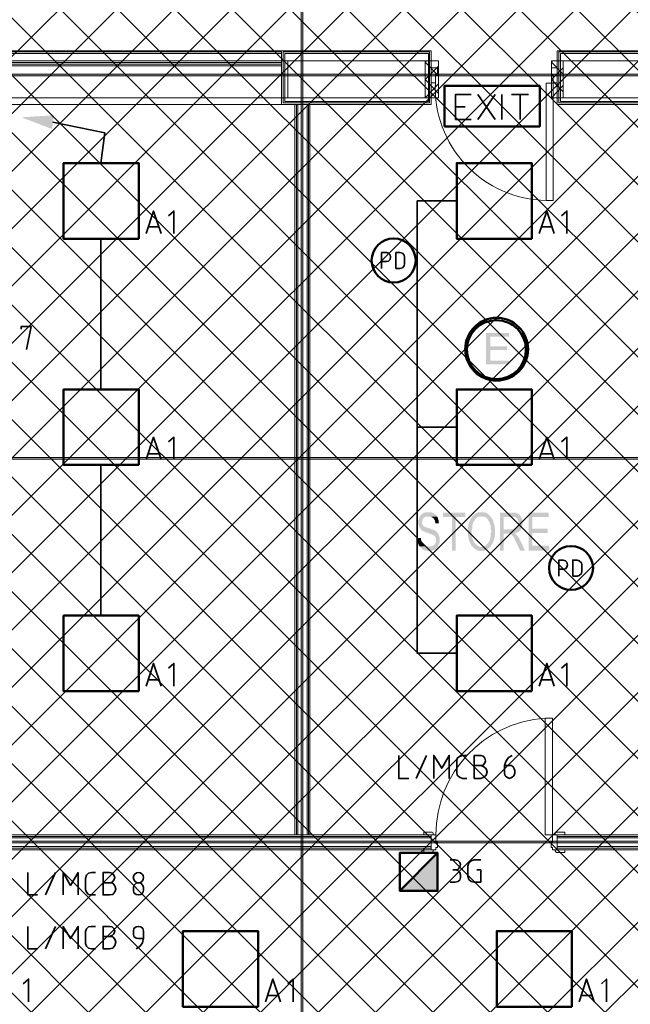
# Model space of a CAD drawing. Header units: millimetres. Extents: x 1.7 to 32.8, y 0.3 to 23.1.
# Tile 8 of 106: x 8.1 to 10, y 2.8 to 5.9. Entities that reach past the tile are written whole.
import ezdxf

# ---------------------------------------------------------------- set-up
doc = ezdxf.new("R2010")
doc.units = ezdxf.units.MM
doc.layers.add('PDF_Geometry', color=9, linetype='Continuous', true_color=0x808080)
doc.layers.add('PDF_Solid Fills', color=9, linetype='Continuous', true_color=0x808080)

msp = doc.modelspace()

# ---------------------------------------------------------------- hatches: boundary and pattern name
h = msp.add_hatch()
h.set_pattern_fill('ANSI37', color=256, scale=0.04)
h.paths.add_polyline_path([(13.8889, 0.4617), (4.0559, 0.4617), (4.0559, 9.4575), (13.8889, 9.4575)])
at = {"layer": 'PDF_Solid Fills', "transparency": 33554559}
for color, points in [(256, [(29.8551, 5.7181), (29.8551, 5.7215), (2.9827, 5.7215), (2.9827, 5.7165), (29.8551, 5.7165)]), (7, [(9.6673, 4.9115), (9.5958, 4.9115), (9.5958, 4.8132), (9.6692, 4.8132), (9.6692, 4.8249), (9.6091, 4.8249), (9.6091, 4.8582), (9.6624, 4.8582), (9.6624, 4.8698), (9.6091, 4.8698), (9.6091, 4.8999), (9.6673, 4.8999)]), (256, [(29.8551, 4.5182), (29.8551, 4.5215), (2.9827, 4.5215), (2.9827, 4.5165), (29.8551, 4.5165)]), (256, [(9.4157, 4.3499), (9.4058, 4.3499), (9.4042, 4.3482), (9.4008, 4.3482), (9.399, 4.3465), (9.3974, 4.3449), (9.394, 4.3432), (9.3924, 4.3415), (9.3909, 4.3399), (9.3891, 4.3365), (9.3875, 4.3349), (9.3875, 4.3332), (9.3857, 4.3299), (9.3857, 4.3282), (9.3841, 4.3249), (9.3841, 4.3115), (9.3857, 4.3099), (9.3857, 4.3065), (9.3875, 4.3032), (9.3875, 4.3032), (9.3891, 4.2999), (9.3909, 4.2982), (9.3924, 4.2965), (9.394, 4.2949), (9.3958, 4.2915), (9.399, 4.2915), (9.4008, 4.2899), (9.4024, 4.2899), (9.4042, 4.2882), (9.4073, 4.2865), (9.4107, 4.2865), (9.4141, 4.2849), (9.4157, 4.2849), (9.4191, 4.2832), (9.4225, 4.2815), (9.424, 4.2815), (9.4258, 4.2798), (9.429, 4.2798), (9.4324, 4.2782), (9.4342, 4.2765), (9.4358, 4.2749), (9.4374, 4.2715), (9.4374, 4.2715), (9.4392, 4.2682), (9.4392, 4.2549), (9.4374, 4.2532), (9.4358, 4.2499), (9.4342, 4.2482), (9.4324, 4.2465), (9.429, 4.2449), (9.4274, 4.2449), (9.4258, 4.2432), (9.3875, 4.2432), (9.3909, 4.2399), (9.3924, 4.2382), (9.394, 4.2365), (9.3958, 4.2349), (9.3974, 4.2332), (9.399, 4.2332), (9.4008, 4.2315), (9.4024, 4.2315), (9.4058, 4.2299), (9.4107, 4.2299), (9.4125, 4.2282), (9.424, 4.2282), (9.4258, 4.2299), (9.429, 4.2299), (9.4308, 4.2315), (9.4342, 4.2315), (9.4358, 4.2332), (9.4358, 4.2332), (9.4392, 4.2349), (9.4407, 4.2365), (9.4423, 4.2382), (9.4441, 4.2415), (9.4457, 4.2432), (9.4475, 4.2465), (9.4475, 4.2482), (9.4491, 4.2515), (9.4507, 4.2549), (9.4507, 4.2715), (9.4491, 4.2749), (9.4491, 4.2782), (9.4475, 4.2798), (9.4475, 4.2798), (9.4457, 4.2832), (9.4441, 4.2849), (9.4423, 4.2865), (9.4407, 4.2899), (9.4392, 4.2915), (9.4358, 4.2932), (9.4342, 4.2932), (9.4324, 4.2949), (9.4308, 4.2949), (9.4274, 4.2965), (9.4258, 4.2965), (9.4225, 4.2982), (9.4191, 4.2999), (9.4157, 4.2999), (9.4141, 4.3015), (9.4107, 4.3015), (9.4073, 4.3032), (9.4058, 4.3049), (9.4024, 4.3049), (9.4008, 4.3065), (9.399, 4.3082), (9.399, 4.3082), (9.3974, 4.3099), (9.3958, 4.3132), (9.3958, 4.3232), (9.3974, 4.3265), (9.3974, 4.3299), (9.4008, 4.3315), (9.4008, 4.3332), (9.4024, 4.3332), (9.4058, 4.3349), (9.4073, 4.3365), (9.4423, 4.3365), (9.4407, 4.3399), (9.4392, 4.3415), (9.4374, 4.3432), (9.4342, 4.3449), (9.4324, 4.3465), (9.4324, 4.3465), (9.429, 4.3482), (9.4274, 4.3482), (9.4258, 4.3499), (9.4175, 4.3499)]), (256, [(9.5308, 4.3482), (9.4608, 4.3482), (9.4608, 4.3349), (9.489, 4.3349), (9.489, 4.2299), (9.5008, 4.2299), (9.5008, 4.3349), (9.5308, 4.3349)]), (256, [(9.5807, 4.3499), (9.5707, 4.3499), (9.5692, 4.3482), (9.5674, 4.3482), (9.564, 4.3465), (9.5624, 4.3449), (9.5608, 4.3432), (9.5574, 4.3415), (9.5559, 4.3399), (9.554, 4.3382), (9.5825, 4.3365), (9.589, 4.3365), (9.5908, 4.3349), (9.5924, 4.3349), (9.5958, 4.3332), (9.5974, 4.3315), (9.5992, 4.3299), (9.6008, 4.3282), (9.6023, 4.3249), (9.6042, 4.3232), (9.6057, 4.3199), (9.6073, 4.3182), (9.6073, 4.3149), (9.6091, 4.3115), (9.6091, 4.3099), (9.6107, 4.3065), (9.6107, 4.2965), (9.6125, 4.2932), (9.6125, 4.2865), (9.6107, 4.2832), (9.6107, 4.2732), (9.6091, 4.2698), (9.6091, 4.2665), (9.6073, 4.2632), (9.6073, 4.2615), (9.6057, 4.2582), (9.6042, 4.2565), (9.6023, 4.2549), (9.6023, 4.2532), (9.6008, 4.2515), (9.5992, 4.2499), (9.5974, 4.2482), (9.5958, 4.2465), (9.594, 4.2449), (9.5908, 4.2432), (9.589, 4.2432), (9.5856, 4.2415), (9.5807, 4.2415), (9.6091, 4.2415), (9.6107, 4.2432), (9.6125, 4.2465), (9.6141, 4.2482), (9.6157, 4.2515), (9.6175, 4.2549), (9.619, 4.2565), (9.619, 4.2599), (9.6209, 4.2632), (9.6209, 4.2665), (9.6224, 4.2698), (9.6224, 4.2765), (9.624, 4.2798), (9.624, 4.2999), (9.6224, 4.3032), (9.6224, 4.3099), (9.6209, 4.3115), (9.6209, 4.3149), (9.619, 4.3182), (9.619, 4.3215), (9.619, 4.3215), (9.6175, 4.3249), (9.6157, 4.3282), (9.6141, 4.3299), (9.6125, 4.3332), (9.6107, 4.3349), (9.6091, 4.3365), (9.6073, 4.3399), (9.6057, 4.3415), (9.6042, 4.3432), (9.6023, 4.3432), (9.6008, 4.3449), (9.5992, 4.3465), (9.5958, 4.3482), (9.594, 4.3482), (9.5908, 4.3499), (9.5841, 4.3499)]), (256, [(9.6791, 4.3482), (9.6391, 4.3482), (9.6391, 4.2299), (9.6506, 4.2299), (9.6506, 4.2832), (9.6642, 4.2832), (9.6859, 4.2849), (9.689, 4.2849), (9.6924, 4.2865), (9.694, 4.2865), (9.6974, 4.2882), (9.6992, 4.2899), (9.7008, 4.2915), (9.7023, 4.2932), (9.7041, 4.2949), (9.7041, 4.2949), (9.6506, 4.2965), (9.6506, 4.3349), (9.6791, 4.3349), (9.7041, 4.3382), (9.7023, 4.3399), (9.7008, 4.3432), (9.6992, 4.3449), (9.6958, 4.3449), (9.6958, 4.3465), (9.6924, 4.3465), (9.689, 4.3482), (9.6807, 4.3482)]), (256, [(9.7924, 4.3482), (9.7292, 4.3482), (9.7292, 4.2299), (9.794, 4.2299), (9.794, 4.2449), (9.7407, 4.2449), (9.7407, 4.2849), (9.789, 4.2849), (9.789, 4.2982), (9.7407, 4.2982), (9.7407, 4.3349), (9.7924, 4.3349)]), (256, [(9.4423, 4.3365), (9.4157, 4.3365), (9.4225, 4.3365), (9.4258, 4.3349), (9.4274, 4.3332), (9.429, 4.3332), (9.4308, 4.3315), (9.4324, 4.3299), (9.4342, 4.3265), (9.4358, 4.3249), (9.4358, 4.3215), (9.4374, 4.3182), (9.4374, 4.3149), (9.4491, 4.3149), (9.4475, 4.3182), (9.4475, 4.3249), (9.4457, 4.3282), (9.4457, 4.3315), (9.4441, 4.3332), (9.4441, 4.3349)]), (256, [(9.554, 4.3382), (9.5525, 4.3365), (9.5507, 4.3349), (9.5507, 4.3332), (9.5491, 4.3315), (9.5475, 4.3282), (9.5457, 4.3265), (9.5457, 4.3232), (9.5441, 4.3199), (9.5423, 4.3182), (9.5423, 4.3149), (9.5407, 4.3115), (9.5407, 4.3049), (9.5391, 4.3015), (9.5391, 4.2765), (9.5407, 4.2732), (9.5407, 4.2682), (9.5423, 4.2649), (9.5423, 4.2615), (9.5441, 4.2582), (9.5441, 4.2582), (9.5457, 4.2549), (9.5475, 4.2515), (9.5491, 4.2499), (9.5491, 4.2465), (9.5507, 4.2449), (9.5525, 4.2432), (9.5559, 4.2399), (9.5574, 4.2382), (9.559, 4.2365), (9.5608, 4.2349), (9.5624, 4.2349), (9.564, 4.2332), (9.5674, 4.2315), (9.5692, 4.2299), (9.5741, 4.2299), (9.5757, 4.2282), (9.5874, 4.2282), (9.589, 4.2299), (9.5924, 4.2299), (9.594, 4.2315), (9.5958, 4.2315), (9.5992, 4.2332), (9.6008, 4.2349), (9.6023, 4.2365), (9.6042, 4.2365), (9.6057, 4.2382), (9.6073, 4.2399), (9.6091, 4.2415), (9.5757, 4.2415), (9.5741, 4.2432), (9.5723, 4.2432), (9.5692, 4.2449), (9.5674, 4.2465), (9.5658, 4.2482), (9.564, 4.2499), (9.5624, 4.2515), (9.559, 4.2549), (9.559, 4.2549), (9.5574, 4.2565), (9.5574, 4.2599), (9.5559, 4.2615), (9.554, 4.2649), (9.554, 4.2682), (9.5525, 4.2698), (9.5525, 4.2765), (9.5507, 4.2798), (9.5507, 4.2949), (9.5525, 4.2982), (9.5525, 4.3082), (9.554, 4.3115), (9.554, 4.3149), (9.5559, 4.3165), (9.5559, 4.3199), (9.5574, 4.3215), (9.559, 4.3232), (9.5608, 4.3265), (9.5624, 4.3282), (9.564, 4.3299), (9.5658, 4.3315), (9.5674, 4.3332), (9.5692, 4.3349), (9.5723, 4.3349), (9.5741, 4.3365), (9.5825, 4.3365)]), (256, [(9.7041, 4.3382), (9.6791, 4.3349), (9.6874, 4.3349), (9.689, 4.3332), (9.6924, 4.3315), (9.694, 4.3299), (9.694, 4.3282), (9.6958, 4.3249), (9.6974, 4.3232), (9.6974, 4.3082), (9.6958, 4.3065), (9.694, 4.3049), (9.6924, 4.3015), (9.6908, 4.2999), (9.689, 4.2982), (9.6859, 4.2982), (9.6841, 4.2965), (9.6506, 4.2965), (9.7041, 4.2949), (9.7057, 4.2982), (9.7073, 4.3015), (9.7073, 4.3032), (9.7091, 4.3065), (9.7091, 4.3132), (9.7107, 4.3165), (9.7091, 4.3182), (9.7091, 4.3282), (9.7073, 4.3315), (9.7057, 4.3349), (9.7057, 4.3349)]), (256, [(9.3924, 4.2698), (9.3807, 4.2682), (9.3807, 4.2582), (9.3825, 4.2565), (9.3825, 4.2532), (9.3841, 4.2499), (9.3857, 4.2465), (9.3875, 4.2449), (9.3875, 4.2432), (9.4175, 4.2432), (9.4091, 4.2432), (9.4058, 4.2449), (9.4042, 4.2465), (9.4024, 4.2465), (9.4008, 4.2482), (9.399, 4.2515), (9.3974, 4.2532), (9.3958, 4.2549), (9.394, 4.2565), (9.394, 4.2599), (9.3924, 4.2632), (9.3924, 4.2665)]), (256, [(9.6859, 4.2849), (9.6642, 4.2832), (9.6692, 4.2832), (9.6707, 4.2815), (9.6741, 4.2815), (9.6757, 4.2798), (9.6775, 4.2782), (9.6791, 4.2765), (9.6807, 4.2749), (9.6825, 4.2715), (9.6841, 4.2698), (9.6841, 4.2665), (9.6859, 4.2649), (9.6874, 4.2615), (9.689, 4.2582), (9.6908, 4.2549), (9.7023, 4.2299), (9.7175, 4.2299), (9.7023, 4.2632), (9.7008, 4.2632), (9.7008, 4.2665), (9.6992, 4.2682), (9.6974, 4.2715), (9.6958, 4.2732), (9.694, 4.2765), (9.6924, 4.2782), (9.6908, 4.2782), (9.689, 4.2815), (9.6874, 4.2832)]), (256, [(29.8551, 3.3165), (29.8551, 3.3199), (2.9827, 3.3199), (2.9827, 3.3149), (29.8551, 3.3149)])]:
    msp.add_hatch(color=color, dxfattribs=at).paths.add_polyline_path(points)

# ---------------------------------------------------------------- linework, layer by layer
at = {"layer": 'PDF_Geometry', "lineweight": 5}
for points in [[(9.0225, 22.921), (9.0225, 22.8592), (9.0173, 22.8592), (9.0173, 22.921), (9.0173, 0.2783), (9.0225, 0.2783)], [(29.8551, 5.7181), (29.8551, 5.7215), (2.9827, 5.7215), (2.9827, 5.7165), (29.8551, 5.7165)], [(29.8551, 4.5182), (29.8551, 4.5215), (2.9827, 4.5215), (2.9827, 4.5165), (29.8551, 4.5165)], [(29.8551, 3.3165), (29.8551, 3.3199), (2.9827, 3.3199), (2.9827, 3.3149), (29.8551, 3.3149)]]:
    msp.add_lwpolyline(points, close=True, dxfattribs=at)
at = {"layer": 'PDF_Geometry', "lineweight": 18}
for points in [[(7.2024, 5.7898), (7.2024, 5.7931), (7.2058, 5.7931), (7.2024, 5.7898), (7.2058, 5.7898), (7.2024, 5.7931), (7.2024, 5.7948), (7.7726, 5.7948), (8.9557, 5.7948)], [(7.7726, 5.7948), (7.7726, 5.7482), (8.9557, 5.7482)], [(7.7726, 5.7915), (8.9557, 5.7915)], [(7.7726, 5.7865), (8.9557, 5.7865)], [(11.3257, 5.6265), (10.6157, 5.6265), (10.2458, 5.6265), (10.6157, 5.6265), (10.6157, 5.7948), (9.819, 5.7948), (9.819, 5.6265), (10.1991, 5.6265)], [(10.1991, 5.6315), (9.824, 5.6315), (9.824, 5.7915), (10.6107, 5.7915), (10.6107, 5.6315), (10.2458, 5.6315), (10.6107, 5.6315)], [(10.6057, 5.6365), (10.2458, 5.6365), (10.6057, 5.6365), (10.6057, 5.7865), (9.8292, 5.7865), (9.8292, 5.6365), (10.1991, 5.6365)], [(7.7726, 5.7582), (8.9557, 5.7582)], [(7.7726, 5.7531), (8.9557, 5.7531)], [(9.4475, 5.7165), (9.4058, 5.7598), (9.4091, 5.7631)], [(9.4475, 5.6615), (9.4058, 5.7048), (9.4475, 5.7465)], [(9.8373, 5.7215), (9.8007, 5.7598), (9.8041, 5.7631)], [(9.8373, 5.6665), (9.8007, 5.7048), (9.8373, 5.7415)], [(9.4058, 5.6481), (9.4475, 5.6915)], [(9.8007, 5.6481), (9.8373, 5.6865)], [(8.9557, 5.6265), (6.8409, 5.6265)], [(8.9975, 3.3399), (8.9975, 5.6265)], [(9.0024, 3.3399), (9.0024, 5.6265)], [(9.0074, 3.3399), (9.0074, 5.6265)], [(9.0358, 3.3399), (9.0358, 5.6265)], [(9.0408, 3.3399), (9.0408, 5.6265)], [(9.0442, 3.3399), (9.0442, 5.6265)], [(9.424, 3.3349), (7.5958, 3.3349)], [(9.424, 3.3299), (7.5958, 3.3299)], [(10.1124, 3.2932), (9.819, 3.2932), (9.819, 3.3399), (10.1124, 3.3399)], [(10.1124, 3.3349), (9.819, 3.3349)], [(10.1124, 3.3299), (9.819, 3.3299)], [(9.424, 3.3032), (7.5958, 3.3032)], [(10.1124, 3.3032), (9.819, 3.3032)], [(9.424, 3.2982), (7.5958, 3.2982)], [(10.1124, 3.2982), (9.819, 3.2982)]]:
    msp.add_lwpolyline(points, dxfattribs=at)
for points in [[(8.9557, 5.7948), (8.9557, 5.6265), (9.424, 5.6265), (9.424, 5.7948)], [(8.9607, 5.7915), (8.9607, 5.6315), (9.4191, 5.6315), (9.4191, 5.7915)], [(8.9659, 5.7865), (8.9659, 5.6365), (9.4157, 5.6365), (9.4157, 5.7865)], [(10.3007, 5.6481), (9.8373, 5.6481), (9.8373, 5.7631), (10.1874, 5.7631), (10.1874, 5.7665), (10.3007, 5.7665)], [(8.9758, 5.6481), (8.9758, 5.7631), (5.4409, 5.7631), (5.4409, 5.6481)], [(9.4058, 5.6481), (9.4058, 5.7631), (8.9758, 5.7631), (8.9758, 5.6481)], [(9.4475, 5.6481), (9.4475, 5.7631), (9.4058, 5.7631), (9.4058, 5.6481)], [(9.4374, 5.6948), (9.424, 5.6948), (9.424, 5.7415), (9.4441, 5.7415), (9.4441, 5.7181), (9.4392, 5.7181), (9.4392, 5.7215), (9.4374, 5.7215)], [(9.8373, 5.6481), (9.8373, 5.7631), (9.8006, 5.7631), (9.8006, 5.6481)], [(9.8057, 5.6948), (9.819, 5.6948), (9.819, 5.7415), (9.8007, 5.7415), (9.8007, 5.7181), (9.8041, 5.7181), (9.8041, 5.7215), (9.8057, 5.7215)], [(9.8057, 5.3265), (9.8057, 5.6932), (9.784, 5.6932), (9.784, 5.3265)], [(9.8041, 3.3399), (9.819, 3.3399), (9.819, 3.2932), (9.8041, 3.2932), (9.8041, 3.2999), (9.7992, 3.2999), (9.7992, 3.3165), (9.8041, 3.3165), (9.8041, 3.3399), (9.7807, 3.3399), (9.7807, 3.7049), (9.8041, 3.7049)], [(7.5958, 3.3399), (7.5958, 3.2932), (9.424, 3.2932), (9.424, 3.3399)], [(9.4008, 3.3399), (9.4308, 3.3399), (9.4308, 3.3449), (9.429, 3.3466), (9.4274, 3.3482), (9.4008, 3.3482)], [(9.4392, 3.3399), (9.424, 3.3399), (9.424, 3.2932), (9.4392, 3.2932), (9.4392, 3.2999), (9.4441, 3.2999), (9.4441, 3.3165), (9.4392, 3.3165)], [(9.8425, 3.3399), (9.8125, 3.3399), (9.8125, 3.3449), (9.8141, 3.3466), (9.8156, 3.3482), (9.8425, 3.3482)], [(9.4008, 3.2932), (9.4308, 3.2932), (9.4308, 3.2899), (9.429, 3.2866), (9.4274, 3.2849), (9.4008, 3.2849)], [(9.8425, 3.2932), (9.8125, 3.2932), (9.8125, 3.2899), (9.8141, 3.2866), (9.8156, 3.2849), (9.8425, 3.2849)]]:
    msp.add_lwpolyline(points, close=True, dxfattribs=at)
at = {"layer": 'PDF_Geometry', "color": 3, "lineweight": 50}
for points in [[(9.4658, 5.5582), (9.7642, 5.5582), (9.7642, 5.6848), (9.4658, 5.6848)], [(8.509, 5.2065), (8.509, 5.4431), (8.2741, 5.4431), (8.2741, 5.2065)], [(9.7391, 5.2065), (9.7391, 5.4431), (9.5041, 5.4431), (9.5041, 5.2065)], [(8.509, 4.4982), (8.509, 4.7348), (8.2741, 4.7348), (8.2741, 4.4982)], [(9.7391, 4.4982), (9.7391, 4.7348), (9.5041, 4.7348), (9.5041, 4.4982)], [(8.509, 3.7899), (8.509, 4.0265), (8.2741, 4.0265), (8.2741, 3.7899)], [(9.7391, 3.7899), (9.7391, 4.0265), (9.5041, 4.0265), (9.5041, 3.7899)], [(8.8824, 2.8016), (8.8824, 3.0382), (8.6474, 3.0382), (8.6474, 2.8016)], [(9.8642, 2.8016), (9.8642, 3.0382), (9.6292, 3.0382), (9.6292, 2.8016)]]:
    msp.add_lwpolyline(points, close=True, dxfattribs=at)
at = {"layer": 'PDF_Geometry', "color": 7, "lineweight": 35}
for points in [[(9.5491, 5.5798), (9.5008, 5.5798), (9.5008, 5.6581), (9.5491, 5.6581)], [(9.5707, 5.5798), (9.624, 5.6581)], [(9.5707, 5.6581), (9.624, 5.5798)], [(9.6457, 5.5798), (9.6457, 5.6581)], [(9.6757, 5.6581), (9.7292, 5.6581)], [(9.7023, 5.6581), (9.7023, 5.5798)], [(9.5008, 5.6198), (9.5308, 5.6198)], [(8.3908, 5.4431), (8.4025, 5.5381), (8.2407, 5.5715)], [(9.5042, 5.3248), (9.3807, 5.3248), (9.3807, 3.9082), (9.5042, 3.9082)], [(8.5325, 5.2232), (8.5558, 5.2932), (8.579, 5.2232)], [(8.6192, 5.2232), (8.6192, 5.2932), (8.6025, 5.2782)], [(9.7624, 5.2232), (9.7858, 5.2932), (9.8091, 5.2232)], [(9.849, 5.2232), (9.849, 5.2932), (9.8323, 5.2782)], [(8.5725, 5.2432), (8.5391, 5.2432)], [(9.8023, 5.2432), (9.7691, 5.2432)], [(8.3908, 5.2065), (8.3908, 4.7348)], [(9.269, 5.1132), (9.269, 5.1632), (9.2841, 5.1632), (9.2906, 5.1615), (9.2958, 5.1565), (9.2974, 5.1482), (9.2958, 5.1415), (9.2906, 5.1365), (9.2841, 5.1348), (9.269, 5.1348)], [(8.1574, 4.8598), (8.1725, 4.9315), (8.1407, 4.9315), (8.1407, 4.9232)], [(9.3807, 4.6165), (9.5042, 4.6165)], [(8.5325, 4.5148), (8.5558, 4.5848), (8.579, 4.5148)], [(8.6192, 4.5148), (8.6192, 4.5848), (8.6025, 4.5699)], [(9.7624, 4.5148), (9.7858, 4.5848), (9.8091, 4.5148)], [(9.849, 4.5148), (9.849, 4.5848), (9.8323, 4.5699)], [(8.5725, 4.5332), (8.5391, 4.5332)], [(9.8023, 4.5332), (9.7691, 4.5332)], [(8.3908, 4.4982), (8.3908, 4.0265)], [(9.824, 4.1499), (9.824, 4.1999), (9.8373, 4.1999), (9.8441, 4.1982), (9.849, 4.1932), (9.8508, 4.1849), (9.849, 4.1782), (9.8441, 4.1732), (9.8373, 4.1715), (9.824, 4.1715)], [(8.5325, 3.8049), (8.5558, 3.8765), (8.579, 3.8049)], [(8.6192, 3.8049), (8.6192, 3.8765), (8.6025, 3.8615)], [(9.7624, 3.8049), (9.7858, 3.8765), (9.8091, 3.8049)], [(9.849, 3.8049), (9.849, 3.8765), (9.8323, 3.8615)], [(8.5725, 3.8249), (8.5391, 3.8249)], [(9.8023, 3.8249), (9.7691, 3.8249)], [(9.3225, 3.5882), (9.3225, 3.5165), (9.3541, 3.5165)], [(9.3773, 3.5165), (9.4091, 3.5882)], [(9.4324, 3.5165), (9.4324, 3.5882), (9.4574, 3.5482), (9.4807, 3.5882), (9.4807, 3.5165)], [(9.5358, 3.5165), (9.5224, 3.5165), (9.5125, 3.5199), (9.5057, 3.5265), (9.5042, 3.5349), (9.5042, 3.5699), (9.5057, 3.5799), (9.5125, 3.5849), (9.5224, 3.5882), (9.5358, 3.5882)], [(9.5791, 3.5566), (9.5874, 3.5582), (9.5924, 3.5649), (9.594, 3.5715), (9.5924, 3.5799), (9.5874, 3.5866), (9.5791, 3.5882), (9.559, 3.5882), (9.559, 3.5165), (9.5791, 3.5165), (9.589, 3.5199), (9.5958, 3.5265), (9.5992, 3.5366), (9.5958, 3.5466), (9.589, 3.5532), (9.5791, 3.5566), (9.559, 3.5566)], [(9.6775, 3.5882), (9.6658, 3.5815), (9.6574, 3.5699), (9.654, 3.5566), (9.654, 3.5332), (9.6558, 3.5249), (9.6608, 3.5199), (9.6692, 3.5165), (9.6775, 3.5199), (9.6825, 3.5249), (9.6859, 3.5332), (9.6859, 3.5415), (9.6841, 3.5466), (9.6807, 3.5532), (9.6757, 3.5566), (9.654, 3.5566)], [(9.4841, 3.2616), (9.499, 3.2616), (9.5073, 3.2599), (9.5141, 3.2532), (9.5157, 3.2466), (9.5141, 3.2382), (9.5073, 3.2316), (9.499, 3.2299), (9.4924, 3.2299)], [(9.5674, 3.2299), (9.5791, 3.2299), (9.5791, 3.1916), (9.559, 3.1916), (9.5491, 3.1932), (9.5423, 3.1999), (9.5391, 3.2099), (9.5391, 3.2416), (9.5423, 3.2516), (9.5491, 3.2582), (9.559, 3.2616), (9.5791, 3.2616)], [(8.1624, 3.2215), (8.1624, 3.1516), (8.1924, 3.1516)], [(8.2174, 3.1516), (8.249, 3.2215)], [(8.2725, 3.1516), (8.2725, 3.2215), (8.2958, 3.1816), (8.3192, 3.2215), (8.3192, 3.1516)], [(8.3741, 3.1516), (8.3608, 3.1516), (8.3524, 3.1532), (8.3459, 3.1599), (8.3425, 3.1682), (8.3425, 3.2032), (8.3459, 3.2132), (8.3524, 3.2199), (8.3608, 3.2215), (8.3741, 3.2215)], [(8.4174, 3.1899), (8.4258, 3.1916), (8.4307, 3.1982), (8.4341, 3.2066), (8.4307, 3.2132), (8.4258, 3.2199), (8.4174, 3.2215), (8.3975, 3.2215), (8.3975, 3.1516), (8.4174, 3.1516), (8.4276, 3.1532), (8.4341, 3.1616), (8.4375, 3.1699), (8.4341, 3.1799), (8.4276, 3.1882), (8.4174, 3.1899), (8.3975, 3.1899)], [(9.4841, 3.1916), (9.499, 3.1916), (9.5073, 3.1932), (9.5141, 3.1982), (9.5157, 3.2066), (9.5157, 3.2149), (9.5141, 3.2215), (9.5073, 3.2282), (9.499, 3.2299)], [(8.1624, 3.0532), (8.1624, 2.9832), (8.1924, 2.9832)], [(8.2174, 2.9832), (8.249, 3.0532)], [(8.2725, 2.9832), (8.2725, 3.0532), (8.2958, 3.0149), (8.3192, 3.0532), (8.3192, 2.9832)], [(8.3741, 2.9832), (8.3608, 2.9832), (8.3524, 2.9849), (8.3459, 2.9916), (8.3425, 2.9999), (8.3425, 3.0366), (8.3459, 3.0449), (8.3524, 3.0516), (8.3608, 3.0532), (8.3741, 3.0532)], [(8.4174, 3.0216), (8.4258, 3.0249), (8.4307, 3.0299), (8.4341, 3.0382), (8.4307, 3.0466), (8.4258, 3.0516), (8.4174, 3.0532), (8.3975, 3.0532), (8.3975, 2.9832), (8.4174, 2.9832), (8.4276, 2.9849), (8.4341, 2.9932), (8.4375, 3.0032), (8.4341, 3.0132), (8.4276, 3.0199), (8.4174, 3.0216), (8.3975, 3.0216)], [(8.5007, 2.9832), (8.5124, 2.9899), (8.5208, 3.0016), (8.5242, 3.0166), (8.5242, 3.0382), (8.5224, 3.0466), (8.5158, 3.0516), (8.509, 3.0532), (8.5007, 3.0516), (8.4941, 3.0466), (8.4923, 3.0382), (8.4923, 3.0299), (8.4941, 3.0216), (8.5007, 3.0166), (8.509, 3.0149), (8.5242, 3.0149)], [(8.1642, 2.8166), (8.1642, 2.8882), (8.1475, 2.8732)], [(8.9058, 2.8166), (8.9291, 2.8882), (8.9523, 2.8166)], [(8.9925, 2.8166), (8.9925, 2.8882), (8.9758, 2.8732)], [(9.8874, 2.8166), (9.9107, 2.8882), (9.9341, 2.8166)], [(9.9725, 2.8166), (9.9725, 2.8882), (9.9574, 2.8732)], [(8.9458, 2.8366), (8.9124, 2.8366)], [(9.9274, 2.8366), (9.8942, 2.8366)]]:
    msp.add_lwpolyline(points, dxfattribs=at)
for points in [[(9.3141, 5.1132), (9.3259, 5.1132), (9.334, 5.1148), (9.3392, 5.1215), (9.3408, 5.1282), (9.3408, 5.1482), (9.3392, 5.1548), (9.334, 5.1615), (9.3259, 5.1632), (9.3141, 5.1632)], [(9.8673, 4.1499), (9.8806, 4.1499), (9.8874, 4.1515), (9.8942, 4.1582), (9.8958, 4.1649), (9.8958, 4.1849), (9.8942, 4.1915), (9.8874, 4.1982), (9.8806, 4.1999), (9.8673, 4.1999)], [(8.4923, 3.1749), (8.4923, 3.1666), (8.4941, 3.1582), (8.5007, 3.1532), (8.5075, 3.1516), (8.5158, 3.1532), (8.5224, 3.1582), (8.5242, 3.1666), (8.5242, 3.1749), (8.5224, 3.1816), (8.5158, 3.1882), (8.5075, 3.1899), (8.5007, 3.1882), (8.4941, 3.1816)]]:
    msp.add_lwpolyline(points, close=True, dxfattribs=at)
at = {"layer": 'PDF_Geometry', "color": 1, "lineweight": 50}
msp.add_lwpolyline([(9.4441, 3.2832), (9.3259, 3.1649), (9.4441, 3.1649), (9.4441, 3.2832), (9.3259, 3.2832), (9.3259, 3.1649)], dxfattribs=at)
at = {"layer": 'PDF_Geometry', "color": 3, "lineweight": 50}
for centre, radius in [((9.3069, 5.1384), 0.0689), ((9.862, 4.1755), 0.0687)]:
    msp.add_circle(centre, radius, dxfattribs=at)
at = {"layer": 'PDF_Geometry', "color": 4, "lineweight": 50}
for centre, radius in [((9.6291, 4.8604), 0.0983), ((9.6285, 4.8592), 0.0924)]:
    msp.add_circle(centre, radius, dxfattribs=at)
at = {"layer": 'PDF_Geometry', "color": 7, "lineweight": 35}
msp.add_circle((8.5082, 3.2057), 0.016, dxfattribs=at)
at = {"layer": 'PDF_Geometry', "lineweight": 18}
for centre, radius, start, end in [((9.79, 5.6795), 0.353, 177.5105, 269.0253), ((9.8038, 3.341), 0.3646, 93.6378, 180.1719)]:
    msp.add_arc(centre, radius, start, end, dxfattribs=at)
at = {"layer": 'PDF_Solid Fills', "lineweight": 5, "transparency": 33554559}
msp.add_solid([(9.0173, 0.2783), (9.0225, 0.2783), (9.0173, 22.921), (9.0225, 22.921)], dxfattribs=at)
at = {"layer": 'PDF_Solid Fills', "color": 7, "lineweight": 35, "transparency": 33554559}
msp.add_solid([(8.1425, 5.5865), (8.2375, 5.5498), (8.2441, 5.5931)], dxfattribs=at)
at = {"layer": 'PDF_Solid Fills', "color": 1, "lineweight": 35, "transparency": 33554559}
msp.add_solid([(9.4441, 3.2832), (9.3259, 3.1649), (9.4441, 3.1649)], dxfattribs=at)

doc.saveas('drawing.dxf')
